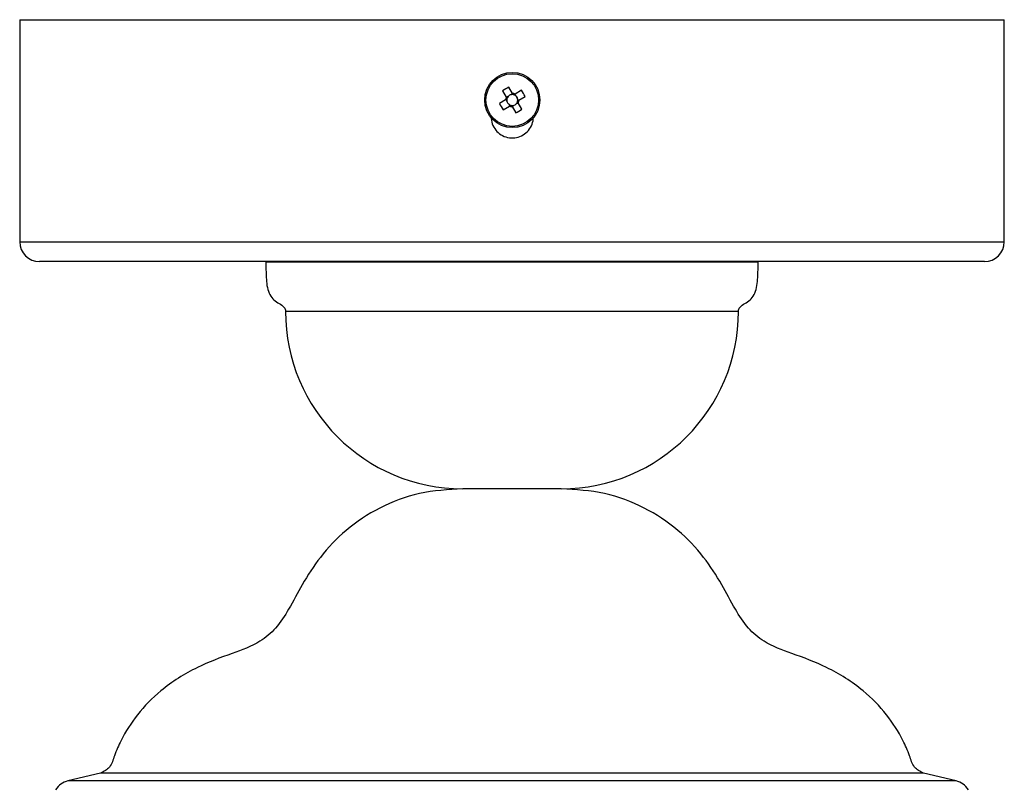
# Model space of a CAD drawing. Header units: millimetres. Extents: x 570 to 981, y 326 to 757.
# Tile 35 of 71: x 871 to 921, y 461 to 500. Entities that reach past the tile are written whole.
import ezdxf

# ---------------------------------------------------------------- set-up
doc = ezdxf.new("R2010")
doc.units = ezdxf.units.MM

msp = doc.modelspace()

# ---------------------------------------------------------------- linework, layer by layer
at = {"color": 7, "linetype": 'Continuous', "lineweight": 25}
for p, q in [((871.011, 499.888), (871.011, 488.613)), ((871.011, 499.888), (921.011, 499.888)), ((921.011, 488.613), (921.011, 499.888)), ((895.532, 496.279), (895.721, 495.961)), ((896.039, 496.15), (895.849, 496.469)), ((896.049, 496.134), (895.965, 496.084)), ((896.206, 496.023), (896.157, 496.107)), ((896.491, 496.306), (896.173, 496.116)), ((895.688, 495.827), (895.369, 495.637)), ((895.559, 495.32), (895.877, 495.509)), ((895.704, 495.837), (895.753, 495.753)), ((895.814, 495.994), (895.731, 495.945)), ((895.843, 495.602), (895.893, 495.519)), ((896.001, 495.492), (896.084, 495.541)), ((896.235, 495.631), (896.319, 495.681)), ((896.346, 495.789), (896.296, 495.872)), ((896.518, 495.347), (896.328, 495.665)), ((896.362, 495.799), (896.681, 495.988)), ((896.011, 495.476), (896.2, 495.157)), ((920.011, 487.613), (872.011, 487.613)), ((897.381, 487.586), (883.511, 487.586)), ((908.511, 487.586), (897.381, 487.586)), ((896.285, 476.086), (893.511, 476.086)), ((898.511, 476.086), (896.285, 476.086)), ((875.121, 461.653), (873.459, 461.266)), ((918.563, 461.266), (916.901, 461.653))]:
    msp.add_line(p, q, dxfattribs=at)
at = {"color": 8, "linetype": 'Continuous', "lineweight": 25}
for p, q in [((871.011, 488.613), (921.011, 488.613)), ((897.271, 485.086), (884.511, 485.086)), ((907.511, 485.086), (897.271, 485.086)), ((898.3, 461.653), (875.121, 461.653)), ((916.901, 461.653), (898.3, 461.653)), ((898.482, 461.266), (873.459, 461.266)), ((918.563, 461.266), (898.482, 461.266))]:
    msp.add_line(p, q, dxfattribs=at)
at = {"color": 7, "linetype": 'Continuous', "lineweight": 25}
for radius in [1.4, 1.337]:
    msp.add_circle((896.025, 495.813), radius, dxfattribs=at)
for centre, radius, start, end in [((898.499, 491.663), 5.487, 118.8685, 122.7326), ((896.025, 495.813), 0.278, 102.3703, 139.2308), ((896.025, 495.813), 0.278, 79.0823, 102.3703), ((896.025, 495.813), 0.338, 64.0312, 87.5699), ((896.025, 495.813), 0.278, 72.5187, 79.0823), ((896.025, 495.813), 0.278, 49.2308, 72.5187), ((896.025, 495.813), 0.278, 12.3703, 49.2308), ((891.875, 493.339), 5.487, 28.8685, 32.7326), ((900.175, 498.287), 5.487, 208.8685, 212.7326), ((896.025, 495.813), 0.338, 154.0312, 177.5699), ((896.025, 495.813), 0.278, 169.0823, 192.3703), ((896.025, 495.813), 0.278, 162.5187, 169.0823), ((896.025, 495.813), 0.278, 192.3703, 229.2308), ((896.025, 495.813), 0.278, 139.2308, 162.5187), ((896.025, 495.813), 0.278, 229.2308, 252.5187), ((896.025, 495.813), 0.338, 244.0312, 267.5699), ((896.025, 495.813), 0.278, 252.5187, 259.0823), ((896.025, 495.813), 0.278, 259.0823, 282.3703), ((896.025, 495.813), 0.278, 282.3703, 319.2308), ((896.025, 495.813), 0.278, 319.2308, 342.5187), ((896.025, 495.813), 0.278, 342.5187, 349.0823), ((896.025, 495.813), 0.278, 349.0823, 12.3703), ((896.025, 495.813), 0.338, 334.0312, 357.5699), ((893.551, 499.963), 5.487, 298.8685, 302.7326), ((872.011, 488.613), 1, 180, 270), ((920.011, 488.613), 1, 270, 0), ((893.511, 485.086), 9, 180, 270), ((898.511, 485.086), 9, 270, 0), ((873.686, 460.292), 1, 103.115, 148.1682), ((918.336, 460.292), 1, 31.8318, 76.885)]:
    msp.add_arc(centre, radius, start, end, dxfattribs=at)
for centre, major_axis, start_param, end_param in [((896.007, 495.843), (-0.126, 0.211), 5.913772, 6.652598), ((896.054, 495.831), (0.211, 0.126), 5.913772, 6.652598), ((895.995, 495.795), (0.211, 0.126), 2.77218, 3.511006), ((896.043, 495.783), (-0.126, 0.211), 2.77218, 3.511006)]:
    msp.add_ellipse(centre, major_axis=major_axis, ratio=0.990116, start_param=start_param, end_param=end_param, dxfattribs=at)
for points, knots in [([(896.078, 496.086), (896.075, 496.089), (896.063, 496.109), (896.051, 496.131), (896.041, 496.148), (896.039, 496.15)], [0, 0, 0, 0, 0.160618, 0.883257, 1, 1, 1, 1]), ([(896.173, 496.116), (896.17, 496.115), (896.153, 496.105), (896.132, 496.092), (896.112, 496.08), (896.108, 496.078)], [0, 0, 0, 0, 0.116743, 0.839382, 1, 1, 1, 1]), ([(895.752, 495.866), (895.748, 495.863), (895.728, 495.851), (895.707, 495.839), (895.69, 495.829), (895.688, 495.827)], [0, 0, 0, 0, 0.160618, 0.883257, 1, 1, 1, 1]), ([(895.721, 495.961), (895.723, 495.958), (895.733, 495.941), (895.746, 495.92), (895.758, 495.9), (895.76, 495.896)], [0, 0, 0, 0, 0.116743, 0.839382, 1, 1, 1, 1]), ([(895.877, 495.509), (895.879, 495.511), (895.897, 495.521), (895.918, 495.534), (895.938, 495.546), (895.941, 495.548)], [0, 0, 0, 0, 0.116743, 0.839382, 1, 1, 1, 1]), ([(895.972, 495.54), (895.974, 495.536), (895.986, 495.516), (895.999, 495.495), (896.009, 495.478), (896.011, 495.476)], [0, 0, 0, 0, 0.160618, 0.883257, 1, 1, 1, 1]), ([(896.328, 495.665), (896.327, 495.667), (896.317, 495.685), (896.304, 495.706), (896.292, 495.726), (896.29, 495.729)], [0, 0, 0, 0, 0.116743, 0.839382, 1, 1, 1, 1]), ([(896.298, 495.76), (896.301, 495.762), (896.321, 495.774), (896.343, 495.787), (896.36, 495.797), (896.362, 495.799)], [0, 0, 0, 0, 0.160618, 0.883257, 1, 1, 1, 1]), ([(894.95, 494.963), (894.962, 494.842), (894.985, 494.6), (895.171, 494.279), (895.443, 494.034), (895.784, 493.894), (896.151, 493.875), (896.504, 493.978), (896.803, 494.192), (897.014, 494.492), (897.093, 494.766), (897.099, 494.925), (897.1, 494.963)], [0, 0, 0, 0, 0.1073063, 0.2146103, 0.3219751, 0.4293785, 0.5367138, 0.6439807, 0.7512864, 0.8586793, 0.9660719, 1, 1, 1, 1]), ([(883.511, 487.586), (883.514, 487.326), (883.521, 486.8), (883.58, 486.144), (883.845, 485.719), (884.111, 485.525), (884.329, 485.411), (884.45, 485.289), (884.502, 485.196), (884.508, 485.124), (884.511, 485.086)], [0, 0, 0, 0, 0.2726228, 0.5523094, 0.6700002, 0.7825707, 0.8915113, 0.925614, 0.9602831, 1, 1, 1, 1]), ([(907.511, 485.086), (907.514, 485.124), (907.52, 485.196), (907.572, 485.289), (907.693, 485.411), (907.911, 485.525), (908.177, 485.719), (908.441, 486.144), (908.501, 486.8), (908.508, 487.326), (908.511, 487.586)], [0, 0, 0, 0, 0.039717, 0.074386, 0.108489, 0.217429, 0.33, 0.447691, 0.727377, 1, 1, 1, 1]), ([(893.511, 476.086), (892.77, 476.044), (891.314, 475.96), (889.29, 475.188), (887.585, 474.066), (886.282, 472.7), (885.381, 471.3), (884.725, 470.047), (884.082, 469.016), (883.105, 468.201), (881.684, 467.696), (879.921, 467.042), (878.264, 465.993), (876.975, 464.697), (876.241, 463.528), (875.832, 462.624), (875.645, 461.936), (875.286, 461.742), (875.121, 461.653)], [0, 0, 0, 0, 0.090396, 0.177685, 0.261536, 0.33868, 0.406887, 0.464671, 0.512194, 0.554604, 0.617475, 0.695171, 0.785073, 0.854714, 0.917756, 0.951983, 0.977936, 1, 1, 1, 1]), ([(916.901, 461.653), (916.736, 461.742), (916.377, 461.936), (916.19, 462.624), (915.781, 463.528), (915.047, 464.697), (913.758, 465.993), (912.101, 467.042), (910.338, 467.696), (908.917, 468.201), (907.94, 469.016), (907.297, 470.047), (906.641, 471.3), (905.74, 472.7), (904.437, 474.066), (902.732, 475.188), (900.708, 475.96), (899.252, 476.044), (898.511, 476.086)], [0, 0, 0, 0, 0.022064, 0.048017, 0.082244, 0.145286, 0.214927, 0.304829, 0.382525, 0.445396, 0.487806, 0.535329, 0.593113, 0.66132, 0.738464, 0.822315, 0.909604, 1, 1, 1, 1])]:
    msp.add_open_spline(points, degree=3, knots=knots, dxfattribs=at)

doc.saveas('drawing.dxf')
